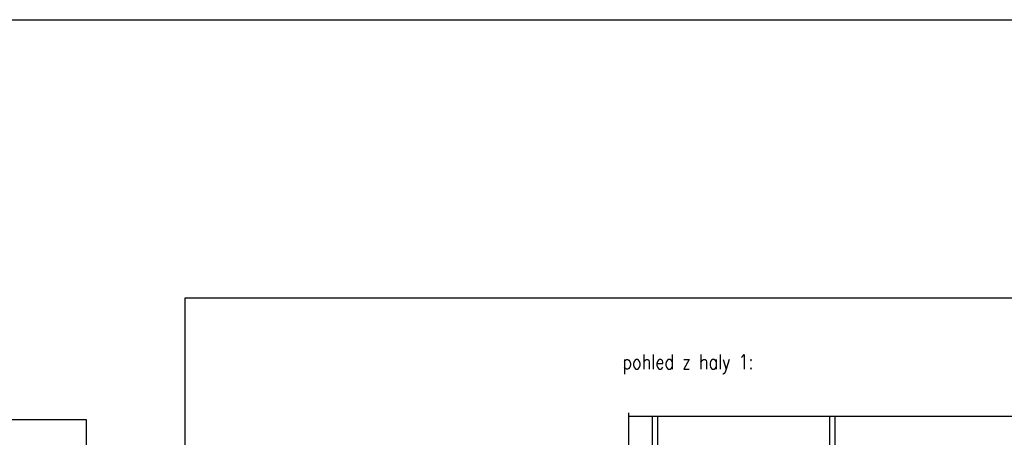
# Model space of a CAD drawing. Header units: millimetres. Extents: x -637441 to -130928, y -380379 to -53767.
# Tile 227 of 256: x -457315 to -424010, y -68220 to -54078. Entities that reach past the tile are written whole.
import ezdxf

# ---------------------------------------------------------------- set-up
doc = ezdxf.new("R2010")
doc.units = ezdxf.units.MM
doc.header["$LTSCALE"] = 10
for name, color, linetype, lineweight in [('CKFORMATY', 7, 'Continuous', 25), ('CKSYMBOLY', 7, 'Continuous', 25), ('CKTEXTY_MALE', 7, 'Continuous', 25), ('CKTEXTY_STREDNI', 6, 'Continuous', 50)]:
    doc.layers.add(name, color=color, linetype=linetype, lineweight=lineweight)
doc.layers.add('SLD-0', color=179, linetype='Continuous')
doc.layers.add('ZDIVO', color=6, linetype='Continuous')
doc.styles.get("Standard").update_dxf_attribs({"font": 'simplex.shx', "width": 0.8})

# ---------------------------------------------------------------- blocks, each defined once
blk = doc.blocks.new('FORM_a3')
for p, q in [((42, 29.7), (0, 29.7)), ((42, 0), (42, 29.7))]:
    blk.add_line(p, q)

msp = doc.modelspace()

# ---------------------------------------------------------------- linework, layer by layer
at = {"layer": 'CKSYMBOLY'}
msp.add_lwpolyline([(-436723.09, -67387.991), (-436723.09, -71967.16), (-436798.09, -72004.66), (-436648.09, -72079.66), (-436723.09, -72117.16), (-436723.09, -76696.329)], dxfattribs=at)
at = {"layer": 'CKTEXTY_MALE'}
for points in [[(-634601.617, -54078.397), (-291719.074, -54078.397), (-291719.074, -380378.814), (-634601.617, -380378.814)], [(-451717.844, -63499.146), (-364120.896, -63499.146), (-364120.896, -93199.146), (-451717.844, -93199.146)]]:
    msp.add_lwpolyline(points, close=True, dxfattribs=at)
at = {"layer": 'SLD-0', "color": 7}
for p, q in [((-435925.41, -67512.991), (-435925.41, -76571.329)), ((-435745.41, -67512.991), (-435745.41, -76571.329)), ((-429925.41, -67512.991), (-429925.41, -76571.329)), ((-429745.41, -67512.991), (-429745.41, -76571.329))]:
    msp.add_line(p, q, dxfattribs=at)
at = {"layer": 'ZDIVO', "color": 7}
msp.add_line((-381860.415, -67512.991), (-436723.09, -67512.991), dxfattribs=at)

# ---------------------------------------------------------------- block references
at = {"layer": 'CKFORMATY', "xscale": 2000, "yscale": 2000, "zscale": 2000}
msp.add_blockref('FORM_a3', (-539055.067, -127029.04), dxfattribs=at)

# ---------------------------------------------------------------- texts
at = {"layer": 'CKTEXTY_STREDNI', "color": 7, "width": 0.8}
msp.add_text('pohled z haly 1:', height=500, dxfattribs=at).set_placement((-436928.71, -65916.039))

doc.saveas('drawing.dxf')
